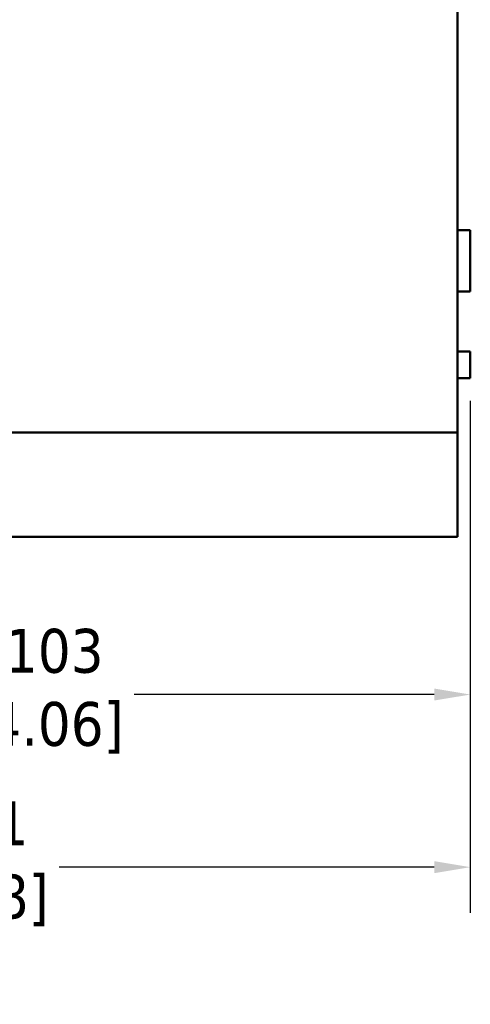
# Model space of a CAD drawing. Header units: inches. Extents: x 0.2 to 29.5, y 0.6 to 18.6.
# Tile 8 of 21: x 18.8 to 20.9, y 3.5 to 8.3. Entities that reach past the tile are written whole.
import ezdxf

# ---------------------------------------------------------------- set-up
doc = ezdxf.new("R2010")
doc.units = ezdxf.units.IN
doc.header["$LTSCALE"] = 1.75
doc.header["$MEASUREMENT"] = 0
doc.layers.add('Dimension (ANSI)', color=7, linetype='Continuous', lineweight=25)
doc.layers.add('Visible (ANSI)', color=7, linetype='Continuous', lineweight=50)
doc.styles.add('Note Text (ANSI)', font='tahoma.ttf')
doc.dimstyles.new('Default (ANSI)', dxfattribs={"dimscale": 1.75, "dimtxt": 0.12, "dimasz": 0.098425, "dimexe": 0.125, "dimexo": 0.0625, "dimgap": 0.031496, "dimtad": 0, "dimtih": 1, "dimtoh": 1, "dimlfac": 25.4, "dimrnd": 1e-08, "dimzin": 12, "dimdsep": 46, "dimtxsty": 'Note Text (ANSI)', "dimcen": 0.09, "dimdle": 0.393701, "dimclrd": 256, "dimclre": 256, "dimclrt": 256, "dimadec": 0, "dimazin": 1, "dimtfac": 1, "dimtofl": 0, "dimtmove": 0, "dimatfit": 3, "dimfxl": 1, "dimtolj": 1, "dimtzin": 4, "dimlwd": -1, "dimlwe": -1, "dimarcsym": 0})

# ---------------------------------------------------------------- blocks, each defined once
blk = doc.blocks.new('*D11')
at = {"layer": 'Defpoints', "color": 0, "transparency": 16777216}
for p in [(20.9105, 6.5387), (16.8485, 5.7785), (20.9105, 5.023)]:
    blk.add_point(p, dxfattribs=at)
at = {"layer": 'Dimension (ANSI)', "transparency": 16777216}
for p, q in [((20.9105, 6.4294), (20.9105, 4.8042)), ((16.8485, 5.6691), (16.8485, 4.8042)), ((17.0207, 5.023), (18.457, 5.023)), ((20.7383, 5.023), (19.302, 5.023))]:
    blk.add_line(p, q, dxfattribs=at)
for points in [[(17.0207, 5.0517), (17.0207, 4.9943), (16.8485, 5.023)], [(20.7383, 5.0517), (20.7383, 4.9943), (20.9105, 5.023)]]:
    blk.add_solid(points, dxfattribs=at)
at = {"layer": 'Dimension (ANSI)', "transparency": 16777216, "insert": (18.8795, 5.3375), "char_height": 0.21, "attachment_point": 2, "style": 'Note Text (ANSI)'}
blk.add_mtext('\\A1; 103\\P[4.06]', dxfattribs=at)
blk = doc.blocks.new('*D12')
at = {"layer": 'Defpoints', "color": 0, "transparency": 16777216}
for p in [(16.1298, 9.9397), (20.9105, 6.5387), (16.1298, 4.1962)]:
    blk.add_point(p, dxfattribs=at)
at = {"layer": 'Dimension (ANSI)', "transparency": 16777216}
for p, q in [((16.1298, 9.8303), (16.1298, 3.9775)), ((20.9105, 6.4294), (20.9105, 3.9775)), ((16.302, 4.1962), (18.0976, 4.1962)), ((20.7383, 4.1962), (18.9426, 4.1962))]:
    blk.add_line(p, q, dxfattribs=at)
for points in [[(16.302, 4.2249), (16.302, 4.1675), (16.1298, 4.1962)], [(20.7383, 4.2249), (20.7383, 4.1675), (20.9105, 4.1962)]]:
    blk.add_solid(points, dxfattribs=at)
at = {"layer": 'Dimension (ANSI)', "transparency": 16777216, "insert": (18.5201, 4.5108), "char_height": 0.21, "attachment_point": 2, "style": 'Note Text (ANSI)'}
blk.add_mtext('\\A1; 121\\P[4.78]', dxfattribs=at)

msp = doc.modelspace()

# ---------------------------------------------------------------- linework, layer by layer
at = {"layer": 'Visible (ANSI)'}
for p, q in [((20.8485, 10.60746), (20.8485, 6.27846)), ((20.9105, 7.24746), (20.8485, 7.24746)), ((20.9105, 7.24746), (20.9105, 7.18546)), ((20.9105, 6.95261), (20.9105, 7.18546)), ((20.9105, 6.95261), (20.8485, 6.95261)), ((20.9105, 6.66631), (20.8485, 6.66631)), ((20.9105, 6.53874), (20.9105, 6.66631)), ((20.9105, 6.53874), (20.8485, 6.53874)), ((20.8485, 6.27846), (16.8485, 6.27846)), ((20.8485, 5.96646), (20.8485, 6.27846)), ((20.8485, 5.96646), (20.8485, 5.77847)), ((17.9105, 5.77846), (18.83188, 5.77846)), ((18.83188, 5.77846), (18.8475, 5.77846)), ((20.8485, 5.77847), (18.84746, 5.77847)), ((20.8485, 5.77846), (18.8475, 5.77846)), ((20.8485, 5.77846), (20.8485, 5.77847))]:
    msp.add_line(p, q, dxfattribs=at)
msp.add_open_spline([(18.83188, 5.77846), (18.83446, 5.77846), (18.83702, 5.77846), (18.83962, 5.77847), (18.84223, 5.77847), (18.84487, 5.77847), (18.84746, 5.77847)], degree=3, knots=[0, 0, 0, 0, 0.5, 0.5, 0.5, 1, 1, 1, 1], dxfattribs=at)

# ---------------------------------------------------------------- dimensions: what is measured, and where the dimension line sits
at = {"layer": 'Dimension (ANSI)'}
for base, p1, p2, text, picture, middle in [((16.12977, 4.19622), (20.9105, 6.53874), (16.12977, 9.93969), ' <>\\X[4.78]', '*D12', (18.52013, 4.19622)), ((20.9105, 5.02299), (16.8485, 5.77846), (20.9105, 6.53874), ' <>\\X[4.06]', '*D11', (18.8795, 5.02299))]:
    dim = msp.add_linear_dim(base=base, p1=p1, p2=p2, angle=180, text=text, dimstyle='Default (ANSI)', override={"dimtih": 0, "dimtoh": 0, "dimdec": 0, "dimlfac": 25.4, "dimpost": '\\X', "dimtp": 0, "dimtm": 0, "dimtdec": 2, "dimatfit": 1, "dimtvp": -0.25}, dxfattribs=at)
    dim.commit()
    dim.dimension.update_dxf_attribs({"geometry": picture, "text_midpoint": middle, "dimtype": 160})

doc.saveas('drawing.dxf')
